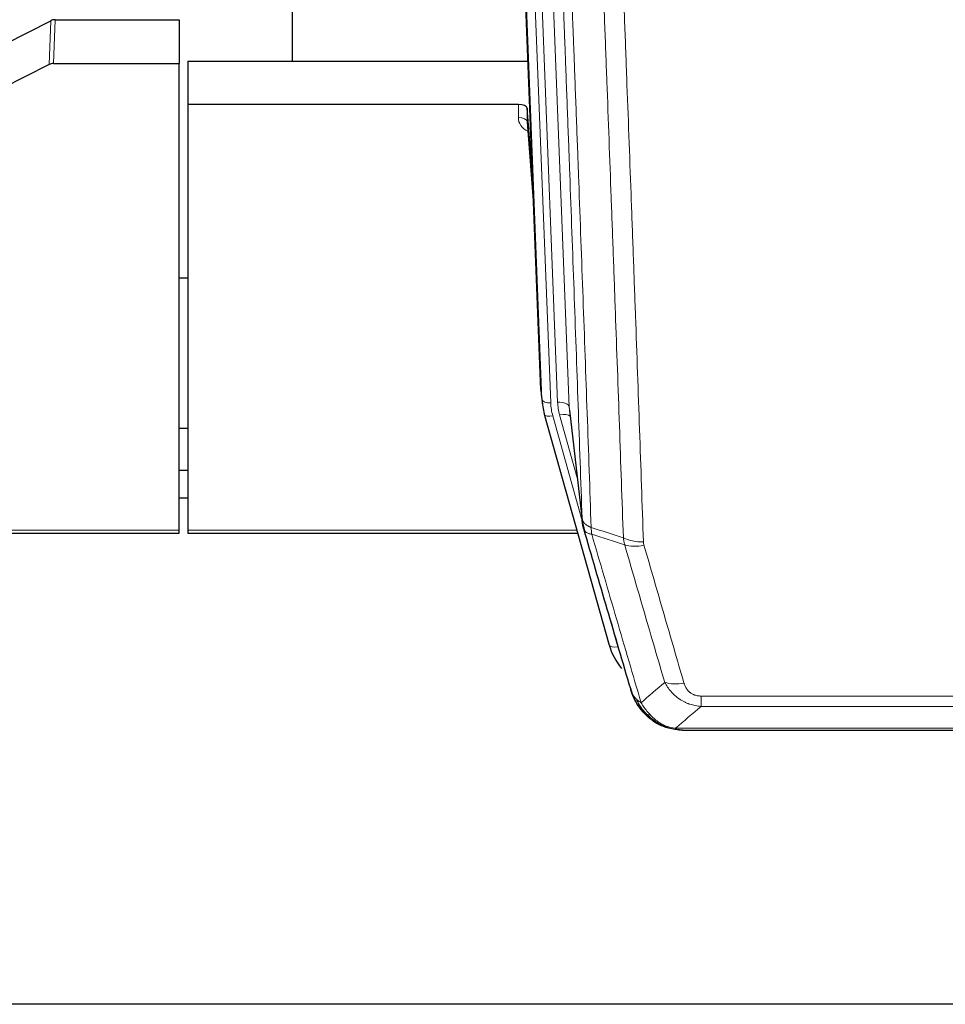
# Model space of a CAD drawing. Header units: inches. Extents: x 0 to 23760, y -13 to 16800.
# Tile 47 of 207: x 5819 to 6136, y 5772 to 6108. Entities that reach past the tile are written whole.
import ezdxf

# ---------------------------------------------------------------- set-up
doc = ezdxf.new("R2010")
doc.units = ezdxf.units.IN
doc.layers.add('254', color=7, linetype='Continuous', true_color=0xffffff)

msp = doc.modelspace()

# ---------------------------------------------------------------- linework, layer by layer
at = {"layer": '254', "color": 2, "linetype": 'Continuous', "lineweight": 25}
for p, q in [((5912.625, 6320.726), (5912.625, 6093.925)), ((5997.561, 5981.631), (5984.988, 6300.994)), ((5814.401, 6099.726), (5830.079, 6107.754)), ((5831.578, 6108.111), (5873.965, 6108.111)), ((5873.965, 6108.111), (5873.965, 6093.12)), ((5831.008, 6093.12), (5873.965, 6093.12)), ((5873.965, 5933.64), (5873.965, 6093.12)), ((5876.965, 6093.918), (5993.14, 6093.918)), ((5876.965, 6093.918), (5876.965, 6079.109)), ((5829.509, 6092.769), (5813.345, 6084.595)), ((5876.965, 6079.109), (5876.965, 5933.64)), ((5989.868, 6079.109), (5876.965, 6079.109)), ((5992.867, 6077.858), (5992.856, 6073.282)), ((5994.689, 6054.577), (5992.867, 6077.858)), ((5992.863, 6073.102), (5995.07, 6044.903)), ((5876.926, 6019.835), (5873.915, 6019.835)), ((5997.683, 5980.046), (5998.057, 5976.788)), ((5998.719, 5973.422), (5998.738, 5973.325)), ((5998.738, 5973.325), (6020.912, 5894.439)), ((6007.358, 5974.645), (6011.774, 5936.126)), ((5873.957, 5968.591), (5876.95, 5968.591)), ((5876.961, 5954.048), (5873.958, 5954.048)), ((5876.961, 5944.624), (5873.958, 5944.624)), ((5739.746, 5932.61), (5873.965, 5932.61)), ((5873.965, 5932.61), (5873.965, 5933.64)), ((5876.965, 5933.64), (5876.965, 5932.61)), ((5876.965, 5932.61), (6010.184, 5932.61)), ((6038.963, 5866.824), (6038.863, 5866.852)), ((6045.905, 5865.347), (6264.026, 5865.347)), ((6399.465, 5771.675), (5262.465, 5771.675))]:
    msp.add_line(p, q, dxfattribs=at)
at = {"layer": '254', "color": 110, "linetype": 'Continuous', "lineweight": 13}
for p, q in [((5994.202, 6307.712), (6007.268, 5975.819)), ((5990.458, 6303.028), (6003.276, 5977.445)), ((5997.935, 5978.373), (5985.236, 6300.936)), ((5988.171, 6301.204), (6000.929, 5977.153)), ((5829.509, 6092.769), (5830.079, 6107.754)), ((5831.578, 6108.111), (5831.008, 6093.12)), ((5989.858, 6074.693), (5989.868, 6079.109)), ((5992.856, 6073.282), (5995.063, 6045.094)), ((5997.561, 5981.631), (5997.935, 5978.373)), ((6007.268, 5975.819), (6011.645, 5937.638)), ((6001.626, 5972.752), (6011.699, 5936.918)), ((6009.999, 5951.606), (6003.973, 5973.044)), ((5740.033, 5933.64), (5873.965, 5933.64)), ((5876.965, 5933.64), (6009.897, 5933.64)), ((6019.074, 5910.677), (6023.8, 5893.866)), ((6052.294, 5873.478), (6052.294, 5877.011)), ((6052.294, 5877.011), (6257.637, 5877.011)), ((6257.637, 5873.478), (6052.294, 5873.478)), ((6038.863, 5866.852), (6038.794, 5867.009)), ((6043.563, 5866.01), (6266.368, 5866.01))]:
    msp.add_line(p, q, dxfattribs=at)
at = {"layer": '254', "color": 2, "linetype": 'Continuous', "lineweight": 25}
for centre, major_axis, ratio, start_param, end_param in [((5831.58, 6105.448), (3, -0.007), 0.8874311, 1.5734878, 2.096692), ((5831.011, 6090.492), (3, -0.011), 0.8761328, 1.5751062, 2.0983104), ((5989.868, 6077.815), (3, 0), 0.4313147, 0.033781, 1.5709509), ((6024.581, 5982.475), (-27.037, -0.043), 0.8858289, 0.0334668, 0.0997972), ((6024.947, 5979.288), (-27.027, -0.37), 0.8864308, 0.02276, 0.2319114), ((6047.107, 5900.452), (-27.014, -0.465), 0.8900028, 0.2292736, 0.6020668)]:
    msp.add_ellipse(centre, major_axis=major_axis, ratio=ratio, start_param=start_param, end_param=end_param, dxfattribs=at)
at = {"layer": '254', "color": 110, "linetype": 'Continuous', "lineweight": 13}
for centre, major_axis, ratio, start_param, end_param in [((5995.861, 6074.693), (-6.003, -0.046), 0.8757409, 6.2743462, 7.3700502), ((5989.858, 6073.238), (-3, 0.007), 0.4848086, 3.1763596, 4.7135294), ((6000.929, 5978.538), (2.998, 0.118), 0.4614673, 3.175787, 4.6942235), ((6024.947, 5977.903), (-24.033, -0.038), 0.8858289, 0.0334668, 0.2426182), ((6003.276, 5975.598), (3.997, 0.157), 0.4614673, 0.0341943, 1.5526308), ((6027.294, 5978.195), (-24.033, -0.038), 0.8858289, 0.0334668, 0.2426182), ((6001.626, 5974.137), (2.888, 0.812), 0.4480327, 3.1416079, 4.5871119), ((6003.973, 5971.197), (3.851, 1.082), 0.4480327, 0.2500116, 1.4455193), ((6032.598, 5935.288), (-9.994, -0.345), 0.559112, 0.7940626, 1.551472), ((6032.786, 5934.116), (-9.604, -2.788), 0.5442898, 0.6684637, 1.414101), ((6023.8, 5895.251), (2.888, 0.812), 0.4480327, 3.1416079, 4.5871119), ((6046.447, 5887.233), (-9.598, -2.808), 0.562843, 0.6646512, 1.4076092)]:
    msp.add_ellipse(centre, major_axis=major_axis, ratio=ratio, start_param=start_param, end_param=end_param, dxfattribs=at)
for points, knots in [([(6011.645, 5937.638), (6011.2, 5950.485), (6010.294, 5976.336), (6008.887, 6015.58), (6007.917, 6042.054), (6007.362, 6057.033), (6007.301, 6058.699), (6007.177, 6062.032), (6006.991, 6067.036), (6006.554, 6078.735), (6006.176, 6088.804), (6005.858, 6097.217), (6005.794, 6098.901), (6005.666, 6102.271), (6005.474, 6107.329), (6005.024, 6119.152), (6004.634, 6129.325), (6003.848, 6149.72), (6002.784, 6177.048), (6001.144, 6218.442), (6000.019, 6246.307), (5999.449, 6260.306)], [0, 0, 0, 0, 0.125, 0.25, 0.375, 0.375, 0.390625, 0.390625, 0.40625, 0.4375, 0.5, 0.5, 0.515625, 0.515625, 0.53125, 0.5625, 0.625, 0.625, 0.75, 0.875, 1, 1, 1, 1]), ([(6002.505, 6258.526), (6003.076, 6244.473), (6004.204, 6216.502), (6005.849, 6174.951), (6006.915, 6147.519), (6007.704, 6127.047), (6008.095, 6116.836), (6008.547, 6104.967), (6008.739, 6099.89), (6008.867, 6096.507), (6008.931, 6094.817), (6009.25, 6086.372), (6009.629, 6076.264), (6010.067, 6064.521), (6010.254, 6059.498), (6010.378, 6056.152), (6010.44, 6054.48), (6010.996, 6039.444), (6011.969, 6012.869), (6013.38, 5973.475), (6014.288, 5947.526), (6014.734, 5934.63)], [0, 0, 0, 0, 0.125, 0.25, 0.375, 0.375, 0.4375, 0.46875, 0.484375, 0.484375, 0.5, 0.5, 0.5625, 0.59375, 0.609375, 0.609375, 0.625, 0.625, 0.75, 0.875, 1, 1, 1, 1]), ([(6025.731, 5931.061), (6025.292, 5943.758), (6024.401, 5969.304), (6023.479, 5995.151), (6022.776, 6014.649), (6022.54, 6021.167), (6022.063, 6034.241), (6021.823, 6040.797), (6021.097, 6060.521), (6020.605, 6073.741), (6019.981, 6090.356), (6019.855, 6093.682), (6019.604, 6100.344), (6019.225, 6110.35), (6018.842, 6120.392), (6018.07, 6140.524), (6017.027, 6167.499), (6015.417, 6208.35), (6014.315, 6235.846), (6013.757, 6249.659)], [0, 0, 0, 0, 0.125, 0.25, 0.25, 0.3125, 0.3125, 0.375, 0.375, 0.5, 0.5, 0.53125, 0.53125, 0.5625, 0.625, 0.625, 0.75, 0.875, 1, 1, 1, 1]), ([(6020.64, 6248.698), (6021.197, 6234.867), (6022.298, 6207.337), (6023.906, 6166.433), (6024.948, 6139.425), (6025.719, 6119.267), (6026.101, 6109.212), (6026.479, 6099.194), (6026.731, 6092.523), (6026.856, 6089.192), (6027.479, 6072.557), (6027.971, 6059.32), (6028.696, 6039.57), (6028.936, 6033.006), (6029.412, 6019.915), (6029.648, 6013.389), (6030.35, 5993.866), (6031.27, 5967.986), (6032.161, 5942.408), (6032.598, 5929.695)], [0, 0, 0, 0, 0.125, 0.25, 0.375, 0.375, 0.4375, 0.46875, 0.46875, 0.5, 0.5, 0.625, 0.625, 0.6875, 0.6875, 0.75, 0.75, 0.875, 1, 1, 1, 1]), ([(6011.645, 5937.638), (6011.645, 5937.63), (6011.647, 5937.614), (6011.65, 5937.591), (6011.654, 5937.567), (6011.657, 5937.543), (6011.661, 5937.52), (6011.665, 5937.496), (6011.669, 5937.472), (6011.674, 5937.449), (6011.679, 5937.425), (6011.684, 5937.402), (6011.689, 5937.378), (6011.695, 5937.355), (6011.701, 5937.331), (6011.707, 5937.308), (6011.713, 5937.284), (6011.72, 5937.261), (6011.727, 5937.237), (6011.734, 5937.214), (6011.741, 5937.19), (6011.749, 5937.167), (6011.757, 5937.144), (6011.765, 5937.121), (6011.773, 5937.097), (6011.782, 5937.074), (6011.791, 5937.051), (6011.8, 5937.028), (6011.809, 5937.004), (6011.819, 5936.981), (6011.829, 5936.958), (6011.839, 5936.935), (6011.849, 5936.912), (6011.86, 5936.889), (6011.871, 5936.866), (6011.882, 5936.843), (6011.893, 5936.82), (6011.905, 5936.797), (6011.917, 5936.775), (6011.929, 5936.752), (6011.941, 5936.729), (6011.954, 5936.706), (6011.967, 5936.684), (6011.98, 5936.661), (6011.993, 5936.638), (6012.007, 5936.616), (6012.02, 5936.593), (6012.035, 5936.571), (6012.049, 5936.548), (6012.063, 5936.526), (6012.078, 5936.504), (6012.093, 5936.481), (6012.109, 5936.459), (6012.124, 5936.437), (6012.14, 5936.415), (6012.156, 5936.393), (6012.172, 5936.371), (6012.189, 5936.349), (6012.206, 5936.327), (6012.223, 5936.305), (6012.24, 5936.283), (6012.257, 5936.261), (6012.275, 5936.239), (6012.293, 5936.218), (6012.311, 5936.196), (6012.33, 5936.174), (6012.348, 5936.153), (6012.367, 5936.131), (6012.386, 5936.11), (6012.406, 5936.089), (6012.425, 5936.067), (6012.445, 5936.046), (6012.465, 5936.025), (6012.485, 5936.004), (6012.506, 5935.983), (6012.527, 5935.962), (6012.554, 5935.935), (6012.588, 5935.902), (6012.629, 5935.863), (6012.67, 5935.824), (6012.713, 5935.786), (6012.756, 5935.748), (6012.8, 5935.711), (6012.845, 5935.673), (6012.89, 5935.636), (6012.937, 5935.599), (6012.984, 5935.563), (6013.032, 5935.527), (6013.08, 5935.491), (6013.13, 5935.455), (6013.18, 5935.42), (6013.231, 5935.385), (6013.283, 5935.351), (6013.335, 5935.316), (6013.388, 5935.283), (6013.442, 5935.249), (6013.497, 5935.216), (6013.552, 5935.183), (6013.608, 5935.15), (6013.665, 5935.118), (6013.722, 5935.086), (6013.781, 5935.055), (6013.839, 5935.024), (6013.899, 5934.993), (6013.959, 5934.963), (6014.02, 5934.933), (6014.082, 5934.904), (6014.144, 5934.874), (6014.207, 5934.846), (6014.271, 5934.817), (6014.335, 5934.789), (6014.4, 5934.762), (6014.465, 5934.734), (6014.532, 5934.708), (6014.598, 5934.681), (6014.666, 5934.655), (6014.711, 5934.638), (6014.734, 5934.63)], [0, 0, 0, 0, 0.0066687, 0.0133374, 0.0200061, 0.0266746, 0.0333432, 0.0400116, 0.0466801, 0.0533484, 0.0600168, 0.066685, 0.0733532, 0.0800214, 0.0866895, 0.0933575, 0.1000255, 0.1066935, 0.1133614, 0.1200292, 0.126697, 0.1333647, 0.1400324, 0.1467001, 0.1533676, 0.1600352, 0.1667026, 0.1733701, 0.1800374, 0.1867047, 0.193372, 0.2000392, 0.2067064, 0.2133735, 0.2200405, 0.2267075, 0.2333745, 0.2400414, 0.2467082, 0.253375, 0.2600418, 0.2667085, 0.2733751, 0.2800417, 0.2867082, 0.2933747, 0.3000412, 0.3067075, 0.3133739, 0.3200401, 0.3267064, 0.3333725, 0.3400387, 0.3467047, 0.3533708, 0.3600367, 0.3667026, 0.3733685, 0.3800343, 0.3867001, 0.3933658, 0.4000315, 0.4066971, 0.4133626, 0.4200281, 0.4266936, 0.433359, 0.4400243, 0.4466896, 0.4533549, 0.4600201, 0.4666852, 0.4733503, 0.4800154, 0.4866804, 0.4933453, 0.5000102, 0.5125098, 0.5250093, 0.5375088, 0.5500082, 0.5625077, 0.5750071, 0.5875066, 0.600006, 0.6125054, 0.6250049, 0.6375043, 0.6500037, 0.6625032, 0.6750026, 0.6875021, 0.7000016, 0.7125011, 0.7250006, 0.7375001, 0.7499997, 0.7624993, 0.7749989, 0.7874985, 0.7999982, 0.812498, 0.8249977, 0.8374975, 0.8499974, 0.8624973, 0.8749972, 0.8874972, 0.8999973, 0.9124974, 0.9249976, 0.9374978, 0.9499981, 0.9624985, 0.9749989, 0.9874994, 1, 1, 1, 1]), ([(6012.201, 5934.187), (6012.222, 5933.941), (6012.3, 5933.71), (6012.563, 5933.291), (6012.749, 5933.103), (6013.221, 5932.781), (6013.506, 5932.647), (6014.165, 5932.443), (6014.537, 5932.373), (6014.946, 5932.339)], [0, 0, 0, 0, 0.25, 0.25, 0.5, 0.5, 0.75, 0.75, 1, 1, 1, 1]), ([(6014.946, 5932.339), (6014.871, 5932.711), (6014.828, 5933.083), (6014.77, 5933.842), (6014.755, 5934.228), (6014.734, 5934.63)], [0, 0, 0, 0, 0.5, 0.5, 1, 1, 1, 1]), ([(6014.946, 5932.339), (6017.768, 5922.646), (6020.584, 5912.998), (6024.797, 5898.595), (6026.2, 5893.806), (6029.003, 5884.25), (6030.402, 5879.484), (6031.8, 5874.729)], [0, 0, 0, 0, 0.5, 0.5, 0.75, 0.75, 1, 1, 1, 1]), ([(6039.867, 5881.691), (6038.732, 5885.577), (6037.595, 5889.471), (6035.32, 5897.274), (6034.181, 5901.183), (6030.762, 5912.932), (6028.478, 5920.795), (6026.189, 5928.688)], [0, 0, 0, 0, 0.25, 0.25, 0.5, 0.5, 1, 1, 1, 1]), ([(6032.786, 5928.518), (6032.73, 5928.711), (6032.686, 5928.906), (6032.624, 5929.298), (6032.605, 5929.496), (6032.598, 5929.695)], [0, 0, 0, 0, 0.5, 0.5, 1, 1, 1, 1]), ([(6032.786, 5928.518), (6035.071, 5920.612), (6037.353, 5912.737), (6040.768, 5900.969), (6041.905, 5897.054), (6044.178, 5889.239), (6045.313, 5885.339), (6046.447, 5881.447)], [0, 0, 0, 0, 0.5, 0.5, 0.75, 0.75, 1, 1, 1, 1]), ([(6052.294, 5873.478), (6051.959, 5873.501), (6051.626, 5873.535), (6050.963, 5873.622), (6050.635, 5873.676), (6049.659, 5873.868), (6049.021, 5874.036), (6048.318, 5874.273), (6048.241, 5874.3), (6048.085, 5874.355), (6048.008, 5874.383), (6047.776, 5874.47), (6047.623, 5874.53), (6047.169, 5874.718), (6046.574, 5874.988), (6046.001, 5875.296), (6045.58, 5875.541), (6045.371, 5875.667), (6045.166, 5875.798), (6045.03, 5875.887), (6044.962, 5875.932), (6044.356, 5876.341), (6043.848, 5876.737), (6043.129, 5877.377), (6042.896, 5877.597), (6042.558, 5877.939), (6042.447, 5878.055), (6042.229, 5878.291), (6042.121, 5878.411), (6041.594, 5879.016), (6041.206, 5879.522), (6040.491, 5880.577), (6040.164, 5881.124), (6039.867, 5881.691)], [0, 0, 0, 0, 0.0625, 0.0625, 0.125, 0.125, 0.25, 0.25, 0.265625, 0.265625, 0.28125, 0.28125, 0.3125, 0.3125, 0.375, 0.4375, 0.4375, 0.46875, 0.484375, 0.484375, 0.5, 0.5, 0.625, 0.625, 0.6875, 0.6875, 0.71875, 0.71875, 0.75, 0.75, 0.875, 0.875, 1, 1, 1, 1]), ([(6052.294, 5877.011), (6052.111, 5877.011), (6051.929, 5877.017), (6051.565, 5877.044), (6051.385, 5877.063), (6051.03, 5877.117), (6050.854, 5877.151), (6050.508, 5877.233), (6050.337, 5877.281), (6050.126, 5877.351), (6050.084, 5877.366), (6050, 5877.396), (6049.876, 5877.442), (6049.754, 5877.492), (6049.516, 5877.597), (6049.208, 5877.75), (6048.921, 5877.929), (6048.747, 5878.048), (6048.713, 5878.073), (6048.645, 5878.122), (6048.611, 5878.147), (6048.511, 5878.223), (6048.446, 5878.275), (6048.257, 5878.434), (6048.138, 5878.545), (6047.911, 5878.773), (6047.804, 5878.891), (6047.601, 5879.134), (6047.505, 5879.259), (6047.392, 5879.419), (6047.37, 5879.451), (6047.326, 5879.516), (6047.305, 5879.549), (6047.241, 5879.647), (6047.2, 5879.713), (6047.081, 5879.913), (6047.008, 5880.047), (6046.871, 5880.32), (6046.807, 5880.457), (6046.631, 5880.875), (6046.531, 5881.158), (6046.447, 5881.447)], [0, 0, 0, 0, 0.0625, 0.0625, 0.125, 0.125, 0.1875, 0.1875, 0.25, 0.25, 0.265625, 0.265625, 0.28125, 0.3125, 0.3125, 0.375, 0.4375, 0.4375, 0.453125, 0.453125, 0.46875, 0.46875, 0.5, 0.5, 0.5625, 0.5625, 0.625, 0.625, 0.6875, 0.6875, 0.703125, 0.703125, 0.71875, 0.71875, 0.75, 0.75, 0.8125, 0.8125, 0.875, 0.875, 1, 1, 1, 1]), ([(6028.882, 5877.644), (6029.039, 5877.359), (6029.219, 5877.084), (6029.623, 5876.555), (6029.848, 5876.301), (6030.093, 5876.06)], [0, 0, 0, 0, 0.5, 0.5, 1, 1, 1, 1]), ([(6030.093, 5876.06), (6030.339, 5875.812), (6030.605, 5875.577), (6031.175, 5875.133), (6031.479, 5874.924), (6031.8, 5874.729)], [0, 0, 0, 0, 0.5, 0.5, 1, 1, 1, 1]), ([(6033.751, 5870.735), (6033.38, 5871.124), (6033.023, 5871.53), (6031.662, 5873.213), (6030.791, 5874.607), (6030.093, 5876.06)], [0, 0, 0, 0, 0.25, 0.25, 1, 1, 1, 1]), ([(6034.975, 5870.522), (6034.676, 5870.838), (6034.386, 5871.166), (6033.259, 5872.516), (6032.493, 5873.614), (6031.8, 5874.729)], [0, 0, 0, 0, 0.25, 0.25, 1, 1, 1, 1]), ([(6032.765, 5871.219), (6032.796, 5871.193), (6032.828, 5871.167), (6032.963, 5871.065), (6033.076, 5870.995), (6033.325, 5870.873), (6033.461, 5870.821), (6033.653, 5870.762), (6033.702, 5870.748), (6033.751, 5870.735)], [0, 0, 0, 0, 0.125, 0.125, 0.5, 0.5, 0.875, 0.875, 1, 1, 1, 1]), ([(6033.751, 5870.735), (6033.85, 5870.708), (6033.951, 5870.685), (6034.208, 5870.635), (6034.365, 5870.611), (6034.676, 5870.567), (6034.829, 5870.546), (6034.975, 5870.522)], [0, 0, 0, 0, 0.25, 0.25, 0.625, 0.625, 1, 1, 1, 1]), ([(6038.945, 5867.403), (6038.764, 5867.5), (6038.586, 5867.602), (6037.879, 5868.027), (6037.364, 5868.385), (6036.37, 5869.172), (6035.891, 5869.6), (6035.276, 5870.209), (6035.125, 5870.364), (6034.975, 5870.522)], [0, 0, 0, 0, 0.125, 0.125, 0.5, 0.5, 0.875, 0.875, 1, 1, 1, 1]), ([(6038.794, 5867.009), (6038.793, 5867.039), (6038.794, 5867.071), (6038.808, 5867.157), (6038.824, 5867.212), (6038.872, 5867.316), (6038.904, 5867.365), (6038.945, 5867.403)], [0, 0, 0, 0, 0.25, 0.25, 0.625, 0.625, 1, 1, 1, 1]), ([(6043.563, 5866.01), (6042.342, 5866.112), (6041.166, 5866.406), (6039.672, 5867.032), (6039.305, 5867.209), (6038.945, 5867.403)], [0, 0, 0, 0, 0.75, 0.75, 1, 1, 1, 1]), ([(6044.433, 5865.49), (6044.315, 5865.517), (6044.205, 5865.547), (6043.956, 5865.634), (6043.831, 5865.695), (6043.645, 5865.838), (6043.584, 5865.918), (6043.563, 5866.01)], [0, 0, 0, 0, 0.25, 0.25, 0.625, 0.625, 1, 1, 1, 1])]:
    msp.add_open_spline(points, degree=3, knots=knots, dxfattribs=at)
at = {"layer": '254', "color": 2, "linetype": 'Continuous', "lineweight": 25}
for points, knots in [([(6012.201, 5934.187), (6012.196, 5934.205), (6012.186, 5934.239), (6012.171, 5934.291), (6012.155, 5934.345), (6012.14, 5934.399), (6012.125, 5934.455), (6012.109, 5934.512), (6012.094, 5934.57), (6012.079, 5934.629), (6012.063, 5934.689), (6012.048, 5934.751), (6012.032, 5934.813), (6012.017, 5934.877), (6012.002, 5934.941), (6011.987, 5935.007), (6011.972, 5935.074), (6011.957, 5935.143), (6011.942, 5935.212), (6011.927, 5935.282), (6011.912, 5935.354), (6011.898, 5935.427), (6011.884, 5935.501), (6011.87, 5935.576), (6011.856, 5935.652), (6011.842, 5935.729), (6011.829, 5935.808), (6011.808, 5935.935), (6011.782, 5936.104), (6011.754, 5936.311), (6011.73, 5936.503), (6011.711, 5936.68), (6011.695, 5936.842), (6011.682, 5936.99), (6011.672, 5937.122), (6011.664, 5937.239), (6011.658, 5937.341), (6011.653, 5937.428), (6011.65, 5937.499), (6011.648, 5937.555), (6011.646, 5937.597), (6011.645, 5937.622), (6011.645, 5937.635), (6011.645, 5937.638)], [0, 0, 0, 0, 0.0155037, 0.0313049, 0.0474035, 0.0637997, 0.0804935, 0.097485, 0.1147743, 0.1323613, 0.1502462, 0.1684289, 0.1869096, 0.2056883, 0.224765, 0.2441397, 0.2638126, 0.2837835, 0.3040527, 0.32462, 0.3454856, 0.3666494, 0.3881116, 0.409872, 0.4319308, 0.454288, 0.4769435, 0.4998975, 0.5635611, 0.6228928, 0.6778927, 0.7285606, 0.7748966, 0.8169007, 0.8545729, 0.8879131, 0.9169214, 0.9415977, 0.9619421, 0.9779545, 0.989635, 0.9969835, 1, 1, 1, 1]), ([(6028.243, 5879.418), (6026.913, 5883.94), (6025.58, 5888.473), (6022.913, 5897.56), (6021.577, 5902.114), (6017.566, 5915.807), (6014.887, 5924.976), (6012.201, 5934.187)], [0, 0, 0, 0, 0.25, 0.25, 0.5, 0.5, 1, 1, 1, 1]), ([(6028.243, 5879.418), (6028.301, 5879.108), (6028.383, 5878.804), (6028.596, 5878.211), (6028.727, 5877.923), (6028.882, 5877.644)], [0, 0, 0, 0, 0.5, 0.5, 1, 1, 1, 1]), ([(6032.275, 5871.921), (6032.264, 5871.934), (6032.24, 5871.961), (6032.205, 5872.001), (6032.17, 5872.041), (6032.134, 5872.083), (6032.098, 5872.125), (6032.061, 5872.167), (6032.024, 5872.211), (6031.987, 5872.255), (6031.949, 5872.3), (6031.911, 5872.346), (6031.873, 5872.392), (6031.834, 5872.439), (6031.795, 5872.487), (6031.755, 5872.535), (6031.716, 5872.585), (6031.676, 5872.635), (6031.635, 5872.686), (6031.594, 5872.737), (6031.553, 5872.79), (6031.512, 5872.843), (6031.47, 5872.897), (6031.429, 5872.951), (6031.386, 5873.007), (6031.344, 5873.063), (6031.301, 5873.12), (6031.258, 5873.178), (6031.215, 5873.236), (6031.172, 5873.296), (6031.128, 5873.356), (6031.084, 5873.417), (6031.04, 5873.479), (6030.996, 5873.541), (6030.951, 5873.605), (6030.907, 5873.669), (6030.862, 5873.734), (6030.817, 5873.8), (6030.772, 5873.867), (6030.727, 5873.935), (6030.681, 5874.003), (6030.636, 5874.073), (6030.59, 5874.143), (6030.544, 5874.214), (6030.498, 5874.286), (6030.452, 5874.359), (6030.406, 5874.432), (6030.36, 5874.507), (6030.314, 5874.582), (6030.268, 5874.658), (6030.222, 5874.736), (6030.176, 5874.814), (6030.129, 5874.893), (6030.083, 5874.973), (6030.037, 5875.053), (6029.991, 5875.135), (6029.945, 5875.218), (6029.898, 5875.301), (6029.852, 5875.385), (6029.806, 5875.471), (6029.76, 5875.557), (6029.715, 5875.644), (6029.669, 5875.732), (6029.623, 5875.821), (6029.578, 5875.911), (6029.533, 5876.002), (6029.487, 5876.094), (6029.442, 5876.187), (6029.398, 5876.281), (6029.353, 5876.375), (6029.309, 5876.471), (6029.264, 5876.568), (6029.221, 5876.665), (6029.177, 5876.764), (6029.133, 5876.863), (6029.09, 5876.964), (6029.048, 5877.065), (6029.005, 5877.167), (6028.963, 5877.271), (6028.921, 5877.375), (6028.879, 5877.48), (6028.838, 5877.586), (6028.798, 5877.694), (6028.757, 5877.802), (6028.717, 5877.911), (6028.678, 5878.021), (6028.639, 5878.132), (6028.6, 5878.244), (6028.562, 5878.357), (6028.524, 5878.471), (6028.487, 5878.586), (6028.451, 5878.702), (6028.415, 5878.819), (6028.379, 5878.937), (6028.344, 5879.056), (6028.31, 5879.176), (6028.276, 5879.296), (6028.254, 5879.377), (6028.243, 5879.418)], [0, 0, 0, 0, 0.0060657, 0.012223, 0.0184718, 0.0248123, 0.0312443, 0.0377679, 0.0443831, 0.0510899, 0.0578883, 0.0647782, 0.0717598, 0.0788329, 0.0859977, 0.093254, 0.1006019, 0.1080414, 0.1155725, 0.1231952, 0.1309095, 0.1387154, 0.1466129, 0.1546019, 0.1626826, 0.1708549, 0.1791188, 0.1874742, 0.1959213, 0.20446, 0.2130903, 0.2218121, 0.2306256, 0.2395307, 0.2485274, 0.2576156, 0.2667955, 0.276067, 0.2854301, 0.2948848, 0.3044311, 0.314069, 0.3237985, 0.3336196, 0.3435324, 0.3535367, 0.3636326, 0.3738202, 0.3840993, 0.3944701, 0.4049324, 0.4154864, 0.426132, 0.4368691, 0.4476979, 0.4586183, 0.4696303, 0.480734, 0.4919292, 0.503216, 0.5145945, 0.5260645, 0.5376262, 0.5492795, 0.5610244, 0.5728609, 0.584789, 0.5968087, 0.60892, 0.621123, 0.6334175, 0.6458037, 0.6582815, 0.6708509, 0.6835119, 0.6962645, 0.7091087, 0.7220445, 0.735072, 0.748191, 0.7614017, 0.774704, 0.7880979, 0.8015834, 0.8151605, 0.8288293, 0.8425896, 0.8564416, 0.8703852, 0.8844204, 0.8985472, 0.9127656, 0.9270756, 0.9414773, 0.9559705, 0.9705554, 0.9852319, 1, 1, 1, 1]), ([(6032.765, 5871.219), (6032.33, 5871.689), (6031.92, 5872.18), (6030.391, 5874.215), (6029.495, 5875.904), (6028.882, 5877.644)], [0, 0, 0, 0, 0.25, 0.25, 1, 1, 1, 1]), ([(6032.335, 5871.787), (6032.357, 5871.743), (6032.38, 5871.698), (6032.459, 5871.563), (6032.521, 5871.473), (6032.647, 5871.329), (6032.703, 5871.273), (6032.765, 5871.219)], [0, 0, 0, 0, 0.2280377, 0.2280377, 0.6912151, 0.6912151, 1, 1, 1, 1]), ([(6035.276, 5868.962), (6034.63, 5869.444), (6034.014, 5869.97), (6033.206, 5870.756), (6032.983, 5870.985), (6032.765, 5871.219)], [0, 0, 0, 0, 0.7159091, 0.7159091, 1, 1, 1, 1]), ([(6038.794, 5867.009), (6038.566, 5867.121), (6038.338, 5867.238), (6037.437, 5867.731), (6036.777, 5868.152), (6035.508, 5869.09), (6034.898, 5869.607), (6034.126, 5870.35), (6033.937, 5870.54), (6033.751, 5870.735)], [0, 0, 0, 0, 0.125, 0.125, 0.5, 0.5, 0.875, 0.875, 1, 1, 1, 1]), ([(6044.433, 5865.49), (6043.023, 5865.579), (6041.586, 5865.885), (6039.716, 5866.586), (6039.252, 5866.786), (6038.794, 5867.009)], [0, 0, 0, 0, 0.75, 0.75, 1, 1, 1, 1]), ([(6040.961, 5866.094), (6040.881, 5866.118), (6040.802, 5866.142), (6040.129, 5866.354), (6039.541, 5866.573), (6038.963, 5866.824)], [0, 0, 0, 0, 0.1180686, 0.1180686, 1, 1, 1, 1]), ([(6046.105, 5865.35), (6046.031, 5865.348), (6045.957, 5865.347), (6045.661, 5865.348), (6045.439, 5865.357), (6045.012, 5865.392), (6044.806, 5865.418), (6044.554, 5865.464), (6044.493, 5865.476), (6044.433, 5865.49)], [0, 0, 0, 0, 0.125, 0.125, 0.5, 0.5, 0.875, 0.875, 1, 1, 1, 1])]:
    msp.add_open_spline(points, degree=3, knots=knots, dxfattribs=at)
for points, degree in [([(6011.768, 5936.207), (6012.518, 5933.376)], 1), ([(6035.352, 5868.905), (6036.998, 5867.685), (6038.865, 5866.85)], 2), ([(6046.105, 5865.35), (6045.488, 5865.346), (6044.865, 5865.376), (6044.239, 5865.44)], 3)]:
    msp.add_open_spline(points, degree=degree, dxfattribs=at)
at = {"layer": '254', "color": 110, "linetype": 'Continuous', "lineweight": 13}
for points in [[(6014.734, 5934.63), (6018.399, 5933.442), (6022.065, 5932.252), (6025.731, 5931.061)], [(6026.189, 5928.688), (6022.441, 5929.907), (6018.693, 5931.124), (6014.946, 5932.339)], [(6026.189, 5928.688), (6026.077, 5929.072), (6025.889, 5929.852), (6025.771, 5930.654), (6025.731, 5931.061)], [(6031.8, 5874.729), (6034.474, 5877.052), (6037.163, 5879.373), (6039.867, 5881.691)], [(6052.294, 5873.478), (6049.366, 5870.991), (6046.456, 5868.502), (6043.563, 5866.01)]]:
    msp.add_open_spline(points, degree=3, dxfattribs=at)

doc.saveas('drawing.dxf')
